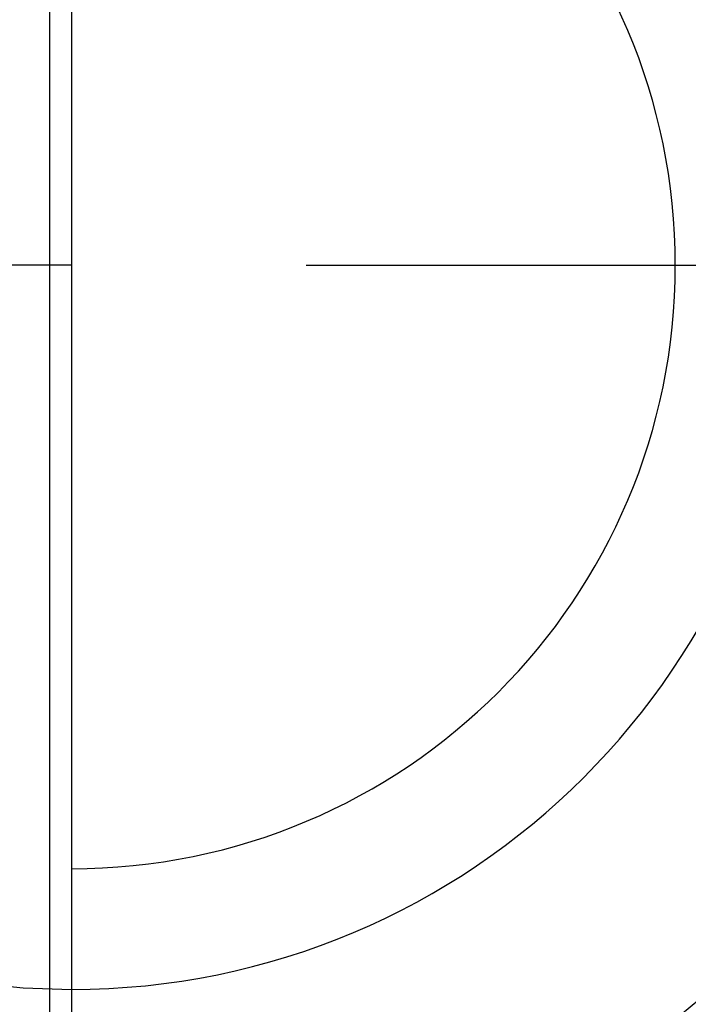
# Model space of a CAD drawing. Header units: millimetres. Extents: x 413 to 587, y 465 to 535.
# Tile 8 of 11: x 565.48 to 574.34, y 490.2 to 503.26. Entities that reach past the tile are written whole.
import ezdxf

# ---------------------------------------------------------------- set-up
doc = ezdxf.new("R2010")
doc.units = ezdxf.units.MM
doc.header["$LTSCALE"] = 65.185185
doc.linetypes.add('CENTER', pattern=[0.6, 0.375, -0.075, 0.075, -0.075])
doc.linetypes.add('HIDDEN', pattern=[0.2, 0.1, -0.1])
for name, color, linetype in [('ACHSEN_S', 7, 'CONTINUOUS'), ('KONST.EL_MIT_GEO', 7, 'CONTINUOUS'), ('KURVEN', 7, 'CONTINUOUS')]:
    doc.layers.add(name, color=color, linetype=linetype)

msp = doc.modelspace()

# ---------------------------------------------------------------- linework, layer by layer
at = {"layer": 'ACHSEN_S', "color": 2, "linetype": 'CENTER'}
msp.add_line((412.833, 500), (587.167, 500), dxfattribs=at)
at = {"layer": 'KONST.EL_MIT_GEO', "color": 7, "linetype": 'CONTINUOUS'}
for p, q in [((565.874, 526.713), (565.874, 473.287)), ((566.167, 526.005), (566.167, 473.995))]:
    msp.add_line(p, q, dxfattribs=at)
at = {"layer": 'KURVEN', "color": 8, "linetype": 'HIDDEN'}
for p, q in [((566.167, 516), (566.167, 484)), ((566.167, 500), (556.567, 500))]:
    msp.add_line(p, q, dxfattribs=at)
for radius, start, end in [(16, 90, 270), (12.8, 90, 270), (9.6, 89.9999, 270), (8, 89.9999, 180)]:
    msp.add_arc((566.167, 500), radius, start, end, dxfattribs=at)
at = {"layer": 'KURVEN', "color": 40, "linetype": 'CONTINUOUS'}
for radius, end in [(16, 90), (12.8, 90), (9.6, 89.9999), (8, 89.9999)]:
    msp.add_arc((566.167, 500), radius, 270, end, dxfattribs=at)

doc.saveas('drawing.dxf')
